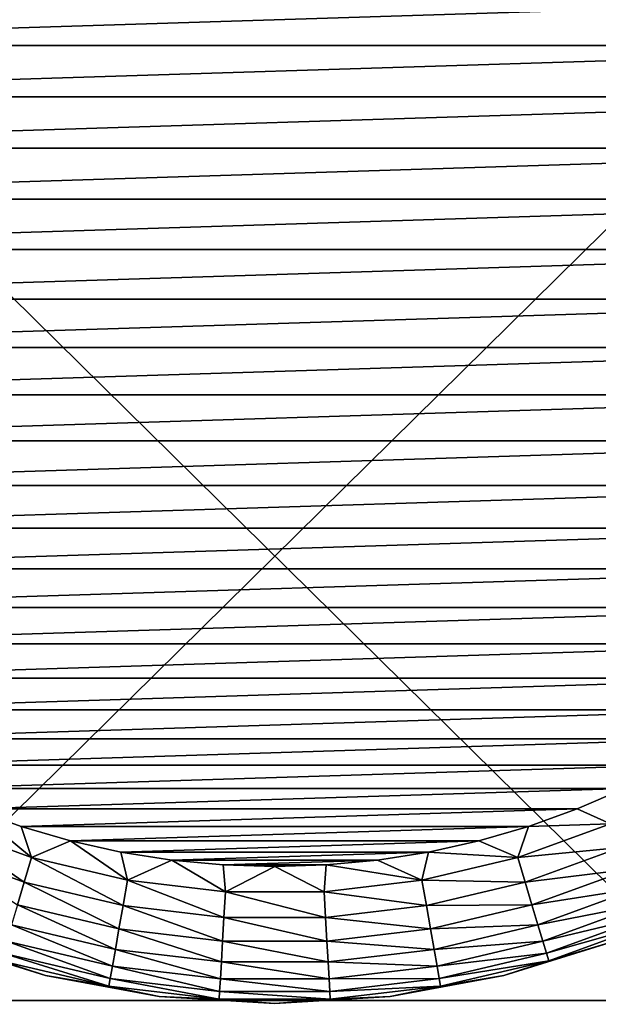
# Model space of a CAD drawing. Header units: millimetres. Extents: x -80 to 80, y -80 to 80.
# Tile 94 of 170: x -0.93 to 1.18, y -3.5 to 0.09. Entities that reach past the tile are written whole.
import ezdxf

# ---------------------------------------------------------------- set-up
doc = ezdxf.new("R2010")
doc.units = ezdxf.units.MM
doc.header["$LTSCALE"] = 13.670324
for name, color, linetype in [('1', 7, 'CONTINUOUS'), ('15', 7, 'CONTINUOUS'), ('17', 7, 'CONTINUOUS'), ('19', 7, 'CONTINUOUS'), ('2', 7, 'CONTINUOUS')]:
    doc.layers.add(name, color=color, linetype=linetype)

msp = doc.modelspace()

# ---------------------------------------------------------------- linework, layer by layer
at = {"layer": '1', "color": 7, "linetype": 'Continuous'}
for points in [[(1.8936, 0, 79.9776), (1.8918, 3.4896, 79.9015), (-1.6494, 0, 79.983), (1.8936, 0, 79.9776)], [(-1.6494, 0, 79.983), (1.8918, 3.4896, 79.9015), (-1.6479, 3.4896, 79.9069), (-1.6494, 0, 79.983)], [(-1.6479, -3.4896, 79.9069), (1.8936, 0, 79.9776), (-1.6494, 0, 79.983), (-1.6479, -3.4896, 79.9069)], [(1.8918, -3.4896, 79.9015), (1.8936, 0, 79.9776), (-1.6479, -3.4896, 79.9069), (1.8918, -3.4896, 79.9015)], [(-1.6432, -6.9725, 79.6786), (1.8918, -3.4896, 79.9015), (-1.6479, -3.4896, 79.9069), (-1.6432, -6.9725, 79.6786)], [(1.8864, -6.9725, 79.6732), (1.8918, -3.4896, 79.9015), (-1.6432, -6.9725, 79.6786), (1.8864, -6.9725, 79.6732)]]:
    msp.add_3dface(points, dxfattribs=at)
at = {"layer": '15', "color": 42, "linetype": 'Continuous', "true_color": 0xd9ad06}
for points in [[(-2.9941, 0.1881, 113.9065), (-3, 0, 113.9065), (2.9941, 0.1881, 113.9065), (-2.9941, 0.1881, 113.9065)], [(2.9941, 0.1881, 113.9065), (-3, 0, 113.9065), (3, 0, 113.9065), (2.9941, 0.1881, 113.9065)], [(3, 0, 113.9065), (-3, 0, 113.9065), (-2.9941, -0.1881, 113.9065), (3, 0, 113.9065)], [(2.9941, -0.1881, 113.9065), (3, 0, 113.9065), (-2.9941, -0.1881, 113.9065), (2.9941, -0.1881, 113.9065)], [(-2.9764, -0.3754, 113.9065), (2.9941, -0.1881, 113.9065), (-2.9941, -0.1881, 113.9065), (-2.9764, -0.3754, 113.9065)], [(2.9764, -0.3754, 113.9065), (2.9941, -0.1881, 113.9065), (-2.9764, -0.3754, 113.9065), (2.9764, -0.3754, 113.9065)], [(-2.9469, -0.5618, 113.9065), (2.9764, -0.3754, 113.9065), (-2.9764, -0.3754, 113.9065), (-2.9469, -0.5618, 113.9065)], [(2.9469, -0.5618, 113.9065), (2.9764, -0.3754, 113.9065), (-2.9469, -0.5618, 113.9065), (2.9469, -0.5618, 113.9065)], [(-2.9058, -0.7457, 113.9065), (2.9469, -0.5618, 113.9065), (-2.9469, -0.5618, 113.9065), (-2.9058, -0.7457, 113.9065)], [(2.9058, -0.7457, 113.9065), (2.9469, -0.5618, 113.9065), (-2.9058, -0.7457, 113.9065), (2.9058, -0.7457, 113.9065)], [(-2.8533, -0.9266, 113.9065), (2.9058, -0.7457, 113.9065), (-2.9058, -0.7457, 113.9065), (-2.8533, -0.9266, 113.9065)], [(2.8533, -0.9266, 113.9065), (2.9058, -0.7457, 113.9065), (-2.8533, -0.9266, 113.9065), (2.8533, -0.9266, 113.9065)], [(-2.7895, -1.1041, 113.9065), (2.8533, -0.9266, 113.9065), (-2.8533, -0.9266, 113.9065), (-2.7895, -1.1041, 113.9065)], [(2.7895, -1.1041, 113.9065), (2.8533, -0.9266, 113.9065), (-2.7895, -1.1041, 113.9065), (2.7895, -1.1041, 113.9065)], [(-2.7146, -1.277, 113.9065), (2.7895, -1.1041, 113.9065), (-2.7895, -1.1041, 113.9065), (-2.7146, -1.277, 113.9065)], [(2.7146, -1.277, 113.9065), (2.7895, -1.1041, 113.9065), (-2.7146, -1.277, 113.9065), (2.7146, -1.277, 113.9065)], [(-2.6291, -1.4449, 113.9065), (2.7146, -1.277, 113.9065), (-2.7146, -1.277, 113.9065), (-2.6291, -1.4449, 113.9065)], [(2.6291, -1.4449, 113.9065), (2.7146, -1.277, 113.9065), (-2.6291, -1.4449, 113.9065), (2.6291, -1.4449, 113.9065)], [(-2.5331, -1.6072, 113.9065), (2.6291, -1.4449, 113.9065), (-2.6291, -1.4449, 113.9065), (-2.5331, -1.6072, 113.9065)], [(2.5331, -1.6072, 113.9065), (2.6291, -1.4449, 113.9065), (-2.5331, -1.6072, 113.9065), (2.5331, -1.6072, 113.9065)], [(-2.4272, -1.7631, 113.9065), (2.5331, -1.6072, 113.9065), (-2.5331, -1.6072, 113.9065), (-2.4272, -1.7631, 113.9065)], [(2.4272, -1.7631, 113.9065), (2.5331, -1.6072, 113.9065), (-2.4272, -1.7631, 113.9065), (2.4272, -1.7631, 113.9065)], [(-2.3117, -1.912, 113.9065), (2.4272, -1.7631, 113.9065), (-2.4272, -1.7631, 113.9065), (-2.3117, -1.912, 113.9065)], [(2.3117, -1.912, 113.9065), (2.4272, -1.7631, 113.9065), (-2.3117, -1.912, 113.9065), (2.3117, -1.912, 113.9065)], [(-2.1871, -2.0535, 113.9065), (2.3117, -1.912, 113.9065), (-2.3117, -1.912, 113.9065), (-2.1871, -2.0535, 113.9065)], [(2.1871, -2.0535, 113.9065), (2.3117, -1.912, 113.9065), (-2.1871, -2.0535, 113.9065), (2.1871, -2.0535, 113.9065)], [(-2.0538, -2.1867, 113.9065), (2.1871, -2.0535, 113.9065), (-2.1871, -2.0535, 113.9065), (-2.0538, -2.1867, 113.9065)], [(2.0538, -2.1867, 113.9065), (2.1871, -2.0535, 113.9065), (-2.0538, -2.1867, 113.9065), (2.0538, -2.1867, 113.9065)], [(-1.9124, -2.3114, 113.9065), (2.0538, -2.1867, 113.9065), (-2.0538, -2.1867, 113.9065), (-1.9124, -2.3114, 113.9065)], [(1.9124, -2.3114, 113.9065), (2.0538, -2.1867, 113.9065), (-1.9124, -2.3114, 113.9065), (1.9124, -2.3114, 113.9065)], [(-1.7635, -2.4269, 113.9065), (1.9124, -2.3114, 113.9065), (-1.9124, -2.3114, 113.9065), (-1.7635, -2.4269, 113.9065)], [(1.7635, -2.4269, 113.9065), (1.9124, -2.3114, 113.9065), (-1.7635, -2.4269, 113.9065), (1.7635, -2.4269, 113.9065)], [(-1.6077, -2.5329, 113.9065), (1.7635, -2.4269, 113.9065), (-1.7635, -2.4269, 113.9065), (-1.6077, -2.5329, 113.9065)], [(1.6077, -2.5329, 113.9065), (1.7635, -2.4269, 113.9065), (-1.6077, -2.5329, 113.9065), (1.6077, -2.5329, 113.9065)], [(-1.4454, -2.6289, 113.9065), (1.6077, -2.5329, 113.9065), (-1.6077, -2.5329, 113.9065), (-1.4454, -2.6289, 113.9065)], [(1.4454, -2.6289, 113.9065), (1.6077, -2.5329, 113.9065), (-1.4454, -2.6289, 113.9065), (1.4454, -2.6289, 113.9065)], [(-1.2775, -2.7144, 113.9065), (1.4454, -2.6289, 113.9065), (-1.4454, -2.6289, 113.9065), (-1.2775, -2.7144, 113.9065)], [(1.2775, -2.7144, 113.9065), (1.4454, -2.6289, 113.9065), (-1.2775, -2.7144, 113.9065), (1.2775, -2.7144, 113.9065)], [(-1.1045, -2.7893, 113.9065), (1.2775, -2.7144, 113.9065), (-1.2775, -2.7144, 113.9065), (-1.1045, -2.7893, 113.9065)], [(1.1045, -2.7893, 113.9065), (1.2775, -2.7144, 113.9065), (-1.1045, -2.7893, 113.9065), (1.1045, -2.7893, 113.9065)], [(-0.9271, -2.8531, 113.9065), (1.1045, -2.7893, 113.9065), (-1.1045, -2.7893, 113.9065), (-0.9271, -2.8531, 113.9065)], [(0.9271, -2.8531, 113.9065), (1.1045, -2.7893, 113.9065), (-0.9271, -2.8531, 113.9065), (0.9271, -2.8531, 113.9065)], [(-0.7462, -2.9057, 113.9065), (0.9271, -2.8531, 113.9065), (-0.9271, -2.8531, 113.9065), (-0.7462, -2.9057, 113.9065)], [(0.7462, -2.9057, 113.9065), (0.9271, -2.8531, 113.9065), (-0.7462, -2.9057, 113.9065), (0.7462, -2.9057, 113.9065)], [(-0.5622, -2.9468, 113.9065), (0.7462, -2.9057, 113.9065), (-0.7462, -2.9057, 113.9065), (-0.5622, -2.9468, 113.9065)], [(0.5622, -2.9468, 113.9065), (0.7462, -2.9057, 113.9065), (-0.5622, -2.9468, 113.9065), (0.5622, -2.9468, 113.9065)], [(-0.376, -2.9763, 113.9065), (0.5622, -2.9468, 113.9065), (-0.5622, -2.9468, 113.9065), (-0.376, -2.9763, 113.9065)], [(0.376, -2.9763, 113.9065), (0.5622, -2.9468, 113.9065), (-0.376, -2.9763, 113.9065), (0.376, -2.9763, 113.9065)], [(-0.1884, -2.9941, 113.9065), (0.376, -2.9763, 113.9065), (-0.376, -2.9763, 113.9065), (-0.1884, -2.9941, 113.9065)], [(0.1884, -2.9941, 113.9065), (0.376, -2.9763, 113.9065), (-0.1884, -2.9941, 113.9065), (0.1884, -2.9941, 113.9065)], [(0, -3, 113.9065), (0.1884, -2.9941, 113.9065), (-0.1884, -2.9941, 113.9065), (0, -3, 113.9065)]]:
    msp.add_3dface(points, dxfattribs=at)
at = {"layer": '17', "color": 42, "linetype": 'Continuous', "true_color": 0xd9ad06}
for points in [[(-0.8376, -3.3983, 113.4065), (-1.2411, -3.2726, 113.4065), (-0.8376, -3.3983, 78.9065), (-0.8376, -3.3983, 113.4065)], [(-0.8376, -3.3983, 78.9065), (-1.2411, -3.2726, 113.4065), (-1.2411, -3.2726, 78.9065), (-0.8376, -3.3983, 78.9065)], [(1.2411, -3.2726, 113.4065), (0.8376, -3.3983, 113.4065), (1.2411, -3.2726, 78.9065), (1.2411, -3.2726, 113.4065)], [(1.2411, -3.2726, 78.9065), (0.8376, -3.3983, 113.4065), (0.8376, -3.3983, 78.9065), (1.2411, -3.2726, 78.9065)], [(-0.4219, -3.4745, 113.4065), (-0.8376, -3.3983, 113.4065), (-0.4219, -3.4745, 78.9065), (-0.4219, -3.4745, 113.4065)], [(-0.4219, -3.4745, 78.9065), (-0.8376, -3.3983, 113.4065), (-0.8376, -3.3983, 78.9065), (-0.4219, -3.4745, 78.9065)], [(0.8376, -3.3983, 113.4065), (0.4219, -3.4745, 113.4065), (0.8376, -3.3983, 78.9065), (0.8376, -3.3983, 113.4065)], [(0.8376, -3.3983, 78.9065), (0.4219, -3.4745, 113.4065), (0.4219, -3.4745, 78.9065), (0.8376, -3.3983, 78.9065)], [(0, -3.5, 113.4065), (-0.4219, -3.4745, 113.4065), (0, -3.5, 78.9065), (0, -3.5, 113.4065)], [(0, -3.5, 78.9065), (-0.4219, -3.4745, 113.4065), (-0.4219, -3.4745, 78.9065), (0, -3.5, 78.9065)], [(0.4219, -3.4745, 113.4065), (0, -3.5, 113.4065), (0.4219, -3.4745, 78.9065), (0.4219, -3.4745, 113.4065)], [(0.4219, -3.4745, 78.9065), (0, -3.5, 113.4065), (0, -3.5, 78.9065), (0.4219, -3.4745, 78.9065)]]:
    msp.add_3dface(points, dxfattribs=at)
at = {"layer": '19', "color": 42, "linetype": 'Continuous', "true_color": 0xd9ad06}
for points in [[(1.2775, -2.7144, 113.9065), (1.1045, -2.7893, 113.9065), (1.2266, -2.8437, 113.897), (1.2775, -2.7144, 113.9065)], [(-0.8882, -2.9669, 113.897), (-1.1045, -2.7893, 113.9065), (-1.2266, -2.8437, 113.897), (-0.8882, -2.9669, 113.897)], [(-0.9271, -2.8531, 113.9065), (-1.1045, -2.7893, 113.9065), (-0.8882, -2.9669, 113.897), (-0.9271, -2.8531, 113.9065)], [(1.1045, -2.7893, 113.9065), (0.9271, -2.8531, 113.9065), (1.2266, -2.8437, 113.897), (1.1045, -2.7893, 113.9065)], [(-0.9152, -3.0568, 113.8687), (-1.2266, -2.8437, 113.897), (-1.2638, -2.9299, 113.8687), (-0.9152, -3.0568, 113.8687)], [(-0.8882, -2.9669, 113.897), (-1.2266, -2.8437, 113.897), (-0.9152, -3.0568, 113.8687), (-0.8882, -2.9669, 113.897)], [(-0.7462, -2.9057, 113.9065), (-0.9271, -2.8531, 113.9065), (-0.8882, -2.9669, 113.897), (-0.7462, -2.9057, 113.9065)], [(0.9271, -2.8531, 113.9065), (0.7462, -2.9057, 113.9065), (0.8882, -2.9669, 113.897), (0.9271, -2.8531, 113.9065)], [(1.2266, -2.8437, 113.897), (0.9271, -2.8531, 113.9065), (0.8882, -2.9669, 113.897), (1.2266, -2.8437, 113.897)], [(1.2266, -2.8437, 113.897), (0.8882, -2.9669, 113.897), (1.2638, -2.9299, 113.8687), (1.2266, -2.8437, 113.897)], [(-0.5378, -3.0499, 113.897), (-0.7462, -2.9057, 113.9065), (-0.8882, -2.9669, 113.897), (-0.5378, -3.0499, 113.897)], [(-0.5622, -2.9468, 113.9065), (-0.7462, -2.9057, 113.9065), (-0.5378, -3.0499, 113.897), (-0.5622, -2.9468, 113.9065)], [(0.7462, -2.9057, 113.9065), (0.5622, -2.9468, 113.9065), (0.8882, -2.9669, 113.897), (0.7462, -2.9057, 113.9065)], [(-0.9152, -3.0568, 113.8687), (-1.2638, -2.9299, 113.8687), (-0.94, -3.1398, 113.8225), (-0.9152, -3.0568, 113.8687)], [(-0.376, -2.9763, 113.9065), (-0.5622, -2.9468, 113.9065), (-0.5378, -3.0499, 113.897), (-0.376, -2.9763, 113.9065)], [(0.5622, -2.9468, 113.9065), (0.376, -2.9763, 113.9065), (0.5378, -3.0499, 113.897), (0.5622, -2.9468, 113.9065)], [(0.8882, -2.9669, 113.897), (0.5622, -2.9468, 113.9065), (0.5378, -3.0499, 113.897), (0.8882, -2.9669, 113.897)], [(1.2638, -2.9299, 113.8687), (0.8882, -2.9669, 113.897), (0.9152, -3.0568, 113.8687), (1.2638, -2.9299, 113.8687)], [(1.2638, -2.9299, 113.8687), (0.9152, -3.0568, 113.8687), (1.2981, -3.0094, 113.8225), (1.2638, -2.9299, 113.8687)], [(-0.5541, -3.1424, 113.8687), (-0.8882, -2.9669, 113.897), (-0.9152, -3.0568, 113.8687), (-0.5541, -3.1424, 113.8687)], [(-0.5378, -3.0499, 113.897), (-0.8882, -2.9669, 113.897), (-0.5541, -3.1424, 113.8687), (-0.5378, -3.0499, 113.897)], [(-0.1801, -3.0917, 113.897), (-0.376, -2.9763, 113.9065), (-0.5378, -3.0499, 113.897), (-0.1801, -3.0917, 113.897)], [(-0.1884, -2.9941, 113.9065), (-0.376, -2.9763, 113.9065), (-0.1801, -3.0917, 113.897), (-0.1884, -2.9941, 113.9065)], [(0.376, -2.9763, 113.9065), (0.1884, -2.9941, 113.9065), (0.5378, -3.0499, 113.897), (0.376, -2.9763, 113.9065)], [(0.8882, -2.9669, 113.897), (0.5378, -3.0499, 113.897), (0.9152, -3.0568, 113.8687), (0.8882, -2.9669, 113.897)], [(0, -3, 113.9065), (-0.1884, -2.9941, 113.9065), (-0.1801, -3.0917, 113.897), (0, -3, 113.9065)], [(0.1801, -3.0917, 113.897), (0, -3, 113.9065), (-0.1801, -3.0917, 113.897), (0.1801, -3.0917, 113.897)], [(0.1884, -2.9941, 113.9065), (0, -3, 113.9065), (0.1801, -3.0917, 113.897), (0.1884, -2.9941, 113.9065)], [(0.5378, -3.0499, 113.897), (0.1884, -2.9941, 113.9065), (0.1801, -3.0917, 113.897), (0.5378, -3.0499, 113.897)], [(1.2981, -3.0094, 113.8225), (0.9152, -3.0568, 113.8687), (0.94, -3.1398, 113.8225), (1.2981, -3.0094, 113.8225)], [(1.2981, -3.0094, 113.8225), (0.94, -3.1398, 113.8225), (1.3282, -3.0791, 113.7603), (1.2981, -3.0094, 113.8225)], [(-0.5691, -3.2277, 113.8225), (-0.9152, -3.0568, 113.8687), (-0.94, -3.1398, 113.8225), (-0.5691, -3.2277, 113.8225)], [(-0.5541, -3.1424, 113.8687), (-0.9152, -3.0568, 113.8687), (-0.5691, -3.2277, 113.8225), (-0.5541, -3.1424, 113.8687)], [(-0.1855, -3.1855, 113.8687), (-0.5378, -3.0499, 113.897), (-0.5541, -3.1424, 113.8687), (-0.1855, -3.1855, 113.8687)], [(-0.1801, -3.0917, 113.897), (-0.5378, -3.0499, 113.897), (-0.1855, -3.1855, 113.8687), (-0.1801, -3.0917, 113.897)], [(0.5378, -3.0499, 113.897), (0.1801, -3.0917, 113.897), (0.5541, -3.1424, 113.8687), (0.5378, -3.0499, 113.897)], [(0.9152, -3.0568, 113.8687), (0.5378, -3.0499, 113.897), (0.5541, -3.1424, 113.8687), (0.9152, -3.0568, 113.8687)], [(0.9152, -3.0568, 113.8687), (0.5541, -3.1424, 113.8687), (0.94, -3.1398, 113.8225), (0.9152, -3.0568, 113.8687)], [(0.1855, -3.1855, 113.8687), (-0.1801, -3.0917, 113.897), (-0.1855, -3.1855, 113.8687), (0.1855, -3.1855, 113.8687)], [(0.1801, -3.0917, 113.897), (-0.1801, -3.0917, 113.897), (0.1855, -3.1855, 113.8687), (0.1801, -3.0917, 113.897)], [(0.5541, -3.1424, 113.8687), (0.1801, -3.0917, 113.897), (0.1855, -3.1855, 113.8687), (0.5541, -3.1424, 113.8687)], [(1.3282, -3.0791, 113.7603), (0.94, -3.1398, 113.8225), (0.9618, -3.2125, 113.7603), (1.3282, -3.0791, 113.7603)], [(1.3282, -3.0791, 113.7603), (0.9618, -3.2125, 113.7603), (1.3529, -3.1363, 113.6845), (1.3282, -3.0791, 113.7603)], [(-0.5823, -3.3024, 113.7603), (-0.94, -3.1398, 113.8225), (-0.9618, -3.2125, 113.7603), (-0.5823, -3.3024, 113.7603)], [(-0.5691, -3.2277, 113.8225), (-0.94, -3.1398, 113.8225), (-0.5823, -3.3024, 113.7603), (-0.5691, -3.2277, 113.8225)], [(-0.1906, -3.2719, 113.8225), (-0.5541, -3.1424, 113.8687), (-0.5691, -3.2277, 113.8225), (-0.1906, -3.2719, 113.8225)], [(-0.1855, -3.1855, 113.8687), (-0.5541, -3.1424, 113.8687), (-0.1906, -3.2719, 113.8225), (-0.1855, -3.1855, 113.8687)], [(0.5541, -3.1424, 113.8687), (0.1855, -3.1855, 113.8687), (0.5691, -3.2277, 113.8225), (0.5541, -3.1424, 113.8687)], [(0.94, -3.1398, 113.8225), (0.5541, -3.1424, 113.8687), (0.5691, -3.2277, 113.8225), (0.94, -3.1398, 113.8225)], [(0.94, -3.1398, 113.8225), (0.5691, -3.2277, 113.8225), (0.9618, -3.2125, 113.7603), (0.94, -3.1398, 113.8225)], [(1.3529, -3.1363, 113.6845), (0.9618, -3.2125, 113.7603), (0.9796, -3.2721, 113.6845), (1.3529, -3.1363, 113.6845)], [(1.3529, -3.1363, 113.6845), (0.9796, -3.2721, 113.6845), (1.3712, -3.1788, 113.598), (1.3529, -3.1363, 113.6845)], [(0.1906, -3.2719, 113.8225), (-0.1855, -3.1855, 113.8687), (-0.1906, -3.2719, 113.8225), (0.1906, -3.2719, 113.8225)], [(0.1855, -3.1855, 113.8687), (-0.1855, -3.1855, 113.8687), (0.1906, -3.2719, 113.8225), (0.1855, -3.1855, 113.8687)], [(0.5691, -3.2277, 113.8225), (0.1855, -3.1855, 113.8687), (0.1906, -3.2719, 113.8225), (0.5691, -3.2277, 113.8225)], [(1.3712, -3.1788, 113.598), (0.9796, -3.2721, 113.6845), (0.9929, -3.3165, 113.598), (1.3712, -3.1788, 113.598)], [(1.3712, -3.1788, 113.598), (0.9929, -3.3165, 113.598), (1.3825, -3.2049, 113.5041), (1.3712, -3.1788, 113.598)], [(-0.5931, -3.3637, 113.6845), (-0.9618, -3.2125, 113.7603), (-0.9796, -3.2721, 113.6845), (-0.5931, -3.3637, 113.6845)], [(-0.5823, -3.3024, 113.7603), (-0.9618, -3.2125, 113.7603), (-0.5931, -3.3637, 113.6845), (-0.5823, -3.3024, 113.7603)], [(-0.195, -3.3477, 113.7603), (-0.5691, -3.2277, 113.8225), (-0.5823, -3.3024, 113.7603), (-0.195, -3.3477, 113.7603)], [(-0.1906, -3.2719, 113.8225), (-0.5691, -3.2277, 113.8225), (-0.195, -3.3477, 113.7603), (-0.1906, -3.2719, 113.8225)], [(0.5691, -3.2277, 113.8225), (0.1906, -3.2719, 113.8225), (0.5823, -3.3024, 113.7603), (0.5691, -3.2277, 113.8225)], [(0.9618, -3.2125, 113.7603), (0.5691, -3.2277, 113.8225), (0.5823, -3.3024, 113.7603), (0.9618, -3.2125, 113.7603)], [(0.9618, -3.2125, 113.7603), (0.5823, -3.3024, 113.7603), (0.9796, -3.2721, 113.6845), (0.9618, -3.2125, 113.7603)], [(1.3825, -3.2049, 113.5041), (0.9929, -3.3165, 113.598), (1.0011, -3.3438, 113.5041), (1.3825, -3.2049, 113.5041)], [(1.2411, -3.2726, 113.4065), (1.3825, -3.2049, 113.5041), (1.0011, -3.3438, 113.5041), (1.2411, -3.2726, 113.4065)], [(-1.2411, -3.2726, 113.4065), (-0.8376, -3.3983, 113.4065), (-1.0011, -3.3438, 113.5041), (-1.2411, -3.2726, 113.4065)], [(-0.6012, -3.4093, 113.598), (-0.9796, -3.2721, 113.6845), (-0.9929, -3.3165, 113.598), (-0.6012, -3.4093, 113.598)], [(-0.5931, -3.3637, 113.6845), (-0.9796, -3.2721, 113.6845), (-0.6012, -3.4093, 113.598), (-0.5931, -3.3637, 113.6845)], [(0.195, -3.3477, 113.7603), (-0.1906, -3.2719, 113.8225), (-0.195, -3.3477, 113.7603), (0.195, -3.3477, 113.7603)], [(0.1906, -3.2719, 113.8225), (-0.1906, -3.2719, 113.8225), (0.195, -3.3477, 113.7603), (0.1906, -3.2719, 113.8225)], [(0.5823, -3.3024, 113.7603), (0.1906, -3.2719, 113.8225), (0.195, -3.3477, 113.7603), (0.5823, -3.3024, 113.7603)], [(0.9796, -3.2721, 113.6845), (0.5823, -3.3024, 113.7603), (0.5931, -3.3637, 113.6845), (0.9796, -3.2721, 113.6845)], [(0.9796, -3.2721, 113.6845), (0.5931, -3.3637, 113.6845), (0.9929, -3.3165, 113.598), (0.9796, -3.2721, 113.6845)], [(0.8376, -3.3983, 113.4065), (1.2411, -3.2726, 113.4065), (1.0011, -3.3438, 113.5041), (0.8376, -3.3983, 113.4065)], [(-0.1986, -3.4098, 113.6845), (-0.5823, -3.3024, 113.7603), (-0.5931, -3.3637, 113.6845), (-0.1986, -3.4098, 113.6845)], [(-0.195, -3.3477, 113.7603), (-0.5823, -3.3024, 113.7603), (-0.1986, -3.4098, 113.6845), (-0.195, -3.3477, 113.7603)], [(0.5823, -3.3024, 113.7603), (0.195, -3.3477, 113.7603), (0.5931, -3.3637, 113.6845), (0.5823, -3.3024, 113.7603)], [(-0.6061, -3.4374, 113.5041), (-0.9929, -3.3165, 113.598), (-1.0011, -3.3438, 113.5041), (-0.6061, -3.4374, 113.5041)], [(-0.8376, -3.3983, 113.4065), (-0.6061, -3.4374, 113.5041), (-1.0011, -3.3438, 113.5041), (-0.8376, -3.3983, 113.4065)], [(-0.6012, -3.4093, 113.598), (-0.9929, -3.3165, 113.598), (-0.6061, -3.4374, 113.5041), (-0.6012, -3.4093, 113.598)], [(0.9929, -3.3165, 113.598), (0.5931, -3.3637, 113.6845), (0.6012, -3.4093, 113.598), (0.9929, -3.3165, 113.598)], [(0.9929, -3.3165, 113.598), (0.6012, -3.4093, 113.598), (1.0011, -3.3438, 113.5041), (0.9929, -3.3165, 113.598)], [(1.0011, -3.3438, 113.5041), (0.6012, -3.4093, 113.598), (0.6061, -3.4374, 113.5041), (1.0011, -3.3438, 113.5041)], [(0.8376, -3.3983, 113.4065), (1.0011, -3.3438, 113.5041), (0.6061, -3.4374, 113.5041), (0.8376, -3.3983, 113.4065)], [(-0.2013, -3.456, 113.598), (-0.5931, -3.3637, 113.6845), (-0.6012, -3.4093, 113.598), (-0.2013, -3.456, 113.598)], [(-0.1986, -3.4098, 113.6845), (-0.5931, -3.3637, 113.6845), (-0.2013, -3.456, 113.598), (-0.1986, -3.4098, 113.6845)], [(0.1986, -3.4098, 113.6845), (-0.195, -3.3477, 113.7603), (-0.1986, -3.4098, 113.6845), (0.1986, -3.4098, 113.6845)], [(0.195, -3.3477, 113.7603), (-0.195, -3.3477, 113.7603), (0.1986, -3.4098, 113.6845), (0.195, -3.3477, 113.7603)], [(0.5931, -3.3637, 113.6845), (0.195, -3.3477, 113.7603), (0.1986, -3.4098, 113.6845), (0.5931, -3.3637, 113.6845)], [(0.5931, -3.3637, 113.6845), (0.1986, -3.4098, 113.6845), (0.6012, -3.4093, 113.598), (0.5931, -3.3637, 113.6845)], [(-0.8376, -3.3983, 113.4065), (-0.4219, -3.4745, 113.4065), (-0.6061, -3.4374, 113.5041), (-0.8376, -3.3983, 113.4065)], [(-0.2029, -3.4845, 113.5041), (-0.6012, -3.4093, 113.598), (-0.6061, -3.4374, 113.5041), (-0.2029, -3.4845, 113.5041)], [(-0.2013, -3.456, 113.598), (-0.6012, -3.4093, 113.598), (-0.2029, -3.4845, 113.5041), (-0.2013, -3.456, 113.598)], [(0.2013, -3.456, 113.598), (-0.1986, -3.4098, 113.6845), (-0.2013, -3.456, 113.598), (0.2013, -3.456, 113.598)], [(0.1986, -3.4098, 113.6845), (-0.1986, -3.4098, 113.6845), (0.2013, -3.456, 113.598), (0.1986, -3.4098, 113.6845)], [(0.6012, -3.4093, 113.598), (0.1986, -3.4098, 113.6845), (0.2013, -3.456, 113.598), (0.6012, -3.4093, 113.598)], [(0.6012, -3.4093, 113.598), (0.2013, -3.456, 113.598), (0.6061, -3.4374, 113.5041), (0.6012, -3.4093, 113.598)], [(0.4219, -3.4745, 113.4065), (0.8376, -3.3983, 113.4065), (0.6061, -3.4374, 113.5041), (0.4219, -3.4745, 113.4065)], [(-0.4219, -3.4745, 113.4065), (-0.2029, -3.4845, 113.5041), (-0.6061, -3.4374, 113.5041), (-0.4219, -3.4745, 113.4065)], [(0.6061, -3.4374, 113.5041), (0.2013, -3.456, 113.598), (0.2029, -3.4845, 113.5041), (0.6061, -3.4374, 113.5041)], [(0.4219, -3.4745, 113.4065), (0.6061, -3.4374, 113.5041), (0.2029, -3.4845, 113.5041), (0.4219, -3.4745, 113.4065)], [(-0.4219, -3.4745, 113.4065), (0, -3.5, 113.4065), (-0.2029, -3.4845, 113.5041), (-0.4219, -3.4745, 113.4065)], [(0.2029, -3.4845, 113.5041), (-0.2013, -3.456, 113.598), (-0.2029, -3.4845, 113.5041), (0.2029, -3.4845, 113.5041)], [(0, -3.5, 113.4065), (0.2029, -3.4845, 113.5041), (-0.2029, -3.4845, 113.5041), (0, -3.5, 113.4065)], [(0.2013, -3.456, 113.598), (-0.2013, -3.456, 113.598), (0.2029, -3.4845, 113.5041), (0.2013, -3.456, 113.598)], [(0, -3.5, 113.4065), (0.4219, -3.4745, 113.4065), (0.2029, -3.4845, 113.5041), (0, -3.5, 113.4065)]]:
    msp.add_3dface(points, dxfattribs=at)
at = {"layer": '2', "color": 7, "linetype": 'Continuous'}
for points in [[(-1.8918, 3.4896, -79.9015), (1.6494, 0, -79.983), (-1.8936, 0, -79.9776), (-1.8918, 3.4896, -79.9015)], [(1.6479, 3.4896, -79.9069), (1.6494, 0, -79.983), (-1.8918, 3.4896, -79.9015), (1.6479, 3.4896, -79.9069)], [(1.6494, 0, -79.983), (1.6479, -3.4896, -79.9069), (-1.8936, 0, -79.9776), (1.6494, 0, -79.983)], [(-1.8936, 0, -79.9776), (1.6479, -3.4896, -79.9069), (-1.8918, -3.4896, -79.9015), (-1.8936, 0, -79.9776)], [(1.6479, -3.4896, -79.9069), (1.6432, -6.9725, -79.6786), (-1.8918, -3.4896, -79.9015), (1.6479, -3.4896, -79.9069)], [(-1.8918, -3.4896, -79.9015), (1.6432, -6.9725, -79.6786), (-1.8864, -6.9725, -79.6732), (-1.8918, -3.4896, -79.9015)]]:
    msp.add_3dface(points, dxfattribs=at)

doc.saveas('drawing.dxf')
